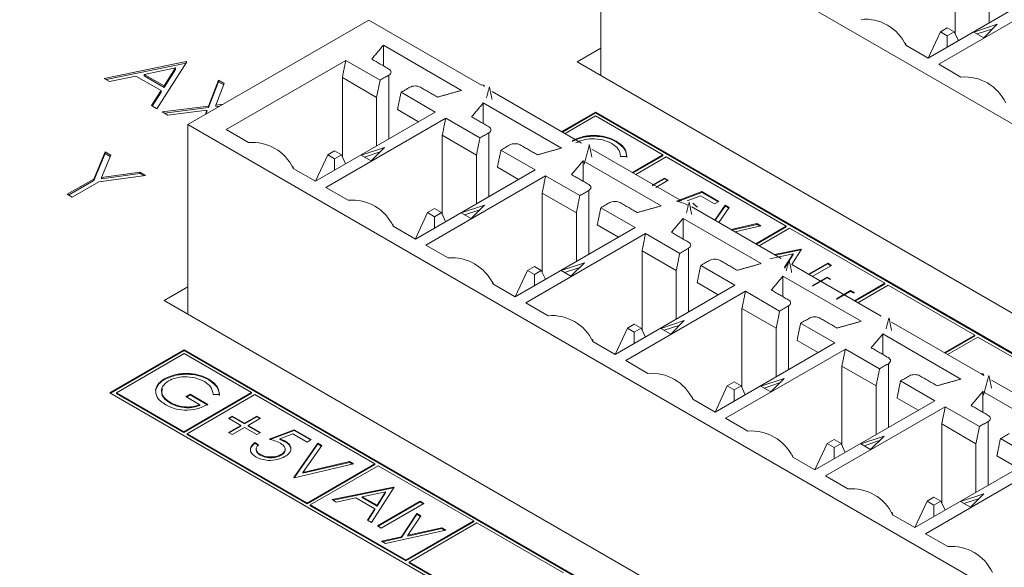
# Model space of a CAD drawing. Header units: inches. Extents: x 0.2 to 16.3, y 0.2 to 11.5.
# Tile 17 of 73: x 1.444 to 2.141, y 2.311 to 2.698. Entities that reach past the tile are written whole.
import ezdxf

# ---------------------------------------------------------------- set-up
doc = ezdxf.new("R2010")
doc.units = ezdxf.units.IN
doc.header["$MEASUREMENT"] = 0

msp = doc.modelspace()

# ---------------------------------------------------------------- linework, layer by layer
at = {"color": 7, "linetype": 'Continuous', "lineweight": 15}
for p, q in [((2.44673, 2.45148), (1.85525, 2.79294)), ((1.85525, 2.79294), (1.85525, 2.65903)), ((2.10607, 2.74456), (2.10607, 2.68863)), ((2.13029, 2.73058), (2.13029, 2.69619)), ((2.08707, 2.67124), (2.17185, 2.72018)), ((2.17927, 2.71589), (2.09449, 2.66695)), ((1.56297, 2.62421), (1.69103, 2.69814)), ((1.69103, 2.69814), (1.77093, 2.65202)), ((2.1006, 2.6927), (2.0957, 2.68987)), ((2.1055, 2.68987), (2.1006, 2.6927)), ((2.13595, 2.69517), (2.11948, 2.68968)), ((2.13274, 2.69196), (2.12184, 2.68832)), ((2.12644, 2.68566), (2.13595, 2.69517)), ((2.08706, 2.67125), (2.0957, 2.68987)), ((2.0957, 2.68987), (2.1006, 2.68704)), ((2.1006, 2.68704), (2.1055, 2.68987)), ((2.1006, 2.67905), (2.1006, 2.68704)), ((2.10842, 2.68357), (2.1055, 2.68987)), ((2.11948, 2.68968), (2.12644, 2.68566)), ((1.75673, 2.64843), (1.70143, 2.68036)), ((1.70143, 2.66578), (1.70143, 2.68036)), ((1.83862, 2.66863), (1.85525, 2.67823)), ((2.07128, 2.68035), (2.08707, 2.67124)), ((1.67487, 2.66963), (1.59009, 2.62069)), ((1.69909, 2.65565), (1.67487, 2.66963)), ((1.50382, 2.65692), (1.56174, 2.66884)), ((1.50519, 2.65613), (1.56174, 2.66777)), ((1.55429, 2.6643), (1.53217, 2.65974)), ((1.56224, 2.66855), (1.54109, 2.6354)), ((1.54621, 2.65164), (1.55429, 2.6643)), ((1.54621, 2.65056), (1.55429, 2.66323)), ((1.55429, 2.66323), (1.55429, 2.6643)), ((1.56174, 2.66884), (1.56224, 2.66855)), ((1.56174, 2.66777), (1.56174, 2.66884)), ((1.56174, 2.66777), (1.56174, 2.66777)), ((3.13262, 1.92161), (1.83862, 2.66863)), ((2.09449, 2.66695), (2.11028, 2.65784)), ((1.50767, 2.6547), (1.50382, 2.65692)), ((1.52623, 2.65852), (1.50767, 2.6547)), ((1.54404, 2.64824), (1.52623, 2.65852)), ((1.53217, 2.65867), (1.53217, 2.65974)), ((1.53217, 2.65974), (1.54621, 2.65164)), ((1.53217, 2.65867), (1.54621, 2.65056)), ((1.57773, 2.63738), (1.58465, 2.65561)), ((1.58465, 2.65561), (1.58872, 2.65326)), ((1.58465, 2.65454), (1.58465, 2.65561)), ((1.67238, 2.65748), (1.67238, 2.60155)), ((1.6966, 2.6435), (1.67238, 2.65748)), ((1.6966, 2.6435), (1.69909, 2.65565)), ((1.70532, 2.65925), (1.70532, 2.61414)), ((1.54621, 2.65056), (1.54621, 2.65164)), ((1.57773, 2.63631), (1.58465, 2.65454)), ((1.58872, 2.65326), (1.58294, 2.63805)), ((1.58465, 2.65454), (1.58839, 2.65238)), ((1.53726, 2.63762), (1.54404, 2.64824)), ((1.53776, 2.63733), (1.54404, 2.64717)), ((1.54404, 2.64717), (1.54404, 2.64824)), ((1.6966, 2.6435), (1.6966, 2.60911)), ((1.73816, 2.6331), (1.71394, 2.64708)), ((1.77835, 2.64773), (1.84164, 2.6112)), ((1.54109, 2.6354), (1.53726, 2.63762)), ((1.54487, 2.63322), (1.57773, 2.63738)), ((1.54639, 2.63234), (1.57773, 2.63631)), ((1.57773, 2.63631), (1.57773, 2.63738)), ((1.58294, 2.63805), (1.58806, 2.6387)), ((1.58294, 2.63698), (1.58294, 2.63805)), ((1.58294, 2.63698), (1.58568, 2.63732)), ((1.71145, 2.63493), (1.72639, 2.6263)), ((1.82744, 2.60761), (1.77214, 2.63954)), ((1.77214, 2.62496), (1.77214, 2.63954)), ((1.54894, 2.63087), (1.54487, 2.63322)), ((1.57658, 2.63438), (1.54894, 2.63087)), ((1.57546, 2.63142), (1.57658, 2.63438)), ((1.57598, 2.63172), (1.57658, 2.63331)), ((1.57658, 2.63331), (1.57658, 2.63438)), ((1.65338, 2.58415), (1.73816, 2.6331)), ((1.74558, 2.62881), (1.6608, 2.57987)), ((1.7698, 2.61483), (1.74558, 2.62881)), ((1.85157, 2.63304), (1.82769, 2.61925)), ((1.85157, 2.63249), (1.82816, 2.61898)), ((1.85157, 2.63032), (1.83005, 2.61789)), ((2.4051, 2.3135), (1.85157, 2.63304)), ((1.85157, 2.63249), (1.85157, 2.63304)), ((2.40463, 2.31322), (1.85157, 2.63249)), ((1.89924, 2.6028), (1.85157, 2.63032)), ((2.15446, 2.28276), (1.56297, 2.62421)), ((1.56297, 2.62421), (1.56297, 2.4903)), ((1.59009, 2.62069), (1.60588, 2.61157)), ((1.74309, 2.61666), (1.74309, 2.56073)), ((1.76731, 2.60268), (1.74309, 2.61666)), ((1.77603, 2.61843), (1.77603, 2.57332)), ((1.70226, 2.60809), (1.68579, 2.6026)), ((1.69275, 2.59858), (1.70226, 2.60809)), ((1.84907, 2.60691), (1.91235, 2.57038)), ((1.86632, 2.61204), (1.86632, 2.61258)), ((1.49638, 2.58575), (1.5044, 2.60492)), ((1.49638, 2.58468), (1.5044, 2.60385)), ((1.50844, 2.60259), (1.50188, 2.58688)), ((1.5044, 2.60492), (1.50844, 2.60259)), ((1.5044, 2.60385), (1.5044, 2.60492)), ((1.5044, 2.60385), (1.50808, 2.60173)), ((1.65336, 2.58416), (1.66201, 2.60278)), ((1.66691, 2.60561), (1.66201, 2.60278)), ((1.66201, 2.60278), (1.66691, 2.59995)), ((1.67181, 2.60278), (1.66691, 2.60561)), ((1.66691, 2.59995), (1.67181, 2.60278)), ((1.66691, 2.59197), (1.66691, 2.59995)), ((1.67473, 2.59648), (1.67181, 2.60278)), ((1.68579, 2.6026), (1.69275, 2.59858)), ((1.69905, 2.60488), (1.68814, 2.60124)), ((1.76731, 2.60268), (1.76731, 2.56829)), ((1.80887, 2.59228), (1.78465, 2.60626)), ((1.87377, 2.6016), (1.86936, 2.60167)), ((1.87772, 2.59037), (1.89924, 2.6028)), ((1.87819, 2.5901), (1.89924, 2.60225)), ((1.9016, 2.60144), (1.88007, 2.58901)), ((1.89924, 2.60225), (1.89924, 2.6028)), ((1.98653, 2.55241), (1.9016, 2.60144)), ((1.63759, 2.59327), (1.65338, 2.58415)), ((1.78216, 2.59411), (1.7971, 2.58548)), ((1.89815, 2.56679), (1.84285, 2.59871)), ((1.84285, 2.58414), (1.84285, 2.59871)), ((1.47771, 2.57497), (1.49638, 2.58575)), ((1.49638, 2.58468), (1.49638, 2.58575)), ((1.53311, 2.58835), (1.49991, 2.58372)), ((1.50188, 2.58688), (1.52907, 2.59068)), ((1.50188, 2.58581), (1.52907, 2.58961)), ((1.50188, 2.58581), (1.50188, 2.58688)), ((1.52907, 2.59068), (1.53311, 2.58835)), ((1.52907, 2.58961), (1.52907, 2.59068)), ((1.52907, 2.58961), (1.53161, 2.58814)), ((1.72409, 2.54333), (1.80887, 2.59228)), ((1.81629, 2.58799), (1.73151, 2.53905)), ((1.84051, 2.57401), (1.81629, 2.58799)), ((1.89164, 2.58139), (1.90033, 2.58641)), ((1.89164, 2.58085), (1.90033, 2.58586)), ((1.90033, 2.58641), (1.90298, 2.58488)), ((1.90033, 2.58586), (1.90033, 2.58641)), ((1.90033, 2.58586), (1.9025, 2.58461)), ((1.47863, 2.57444), (1.49638, 2.58468)), ((1.49991, 2.58372), (1.48123, 2.57294)), ((1.6608, 2.57987), (1.67659, 2.57075)), ((1.90298, 2.58488), (1.89429, 2.57986)), ((1.48123, 2.57294), (1.47771, 2.57497)), ((1.8138, 2.57584), (1.8138, 2.51991)), ((1.83802, 2.56186), (1.8138, 2.57584)), ((1.84675, 2.57761), (1.84675, 2.5325)), ((1.90902, 2.57005), (1.92677, 2.57681)), ((1.90984, 2.56982), (1.92677, 2.57627)), ((1.92582, 2.57387), (1.91648, 2.57032)), ((1.93584, 2.56809), (1.92582, 2.57387)), ((1.92677, 2.57681), (1.93886, 2.56983)), ((1.92677, 2.57627), (1.92677, 2.57681)), ((1.92677, 2.57627), (1.93839, 2.56956)), ((1.73762, 2.56479), (1.73272, 2.56196)), ((1.74252, 2.56196), (1.73762, 2.56479)), ((1.77297, 2.56727), (1.7565, 2.56178)), ((1.76346, 2.55776), (1.77297, 2.56727)), ((1.87958, 2.55146), (1.85536, 2.56544)), ((1.91978, 2.56609), (1.98306, 2.52956)), ((1.93886, 2.56983), (1.93584, 2.56809)), ((1.93602, 2.55672), (1.94339, 2.56722)), ((1.93629, 2.55656), (1.94339, 2.56667)), ((1.94622, 2.56558), (1.93885, 2.55508)), ((1.94339, 2.56722), (1.94622, 2.56558)), ((1.94339, 2.56667), (1.94339, 2.56722)), ((1.94339, 2.56667), (1.94595, 2.56519)), ((1.72407, 2.54334), (1.73272, 2.56196)), ((1.73272, 2.56196), (1.73762, 2.55913)), ((1.73762, 2.55913), (1.74252, 2.56196)), ((1.73762, 2.55114), (1.73762, 2.55913)), ((1.74544, 2.55566), (1.74252, 2.56196)), ((1.7565, 2.56178), (1.76346, 2.55776)), ((1.76976, 2.56405), (1.75885, 2.56042)), ((1.83802, 2.56186), (1.83802, 2.52747)), ((1.96887, 2.52597), (1.91356, 2.55789)), ((1.91356, 2.54332), (1.91356, 2.55789)), ((1.7083, 2.55245), (1.72409, 2.54333)), ((1.7948, 2.50251), (1.87958, 2.55146)), ((1.85287, 2.55329), (1.86781, 2.54466)), ((1.94768, 2.54998), (1.96587, 2.55424)), ((1.94835, 2.5496), (1.96587, 2.5537)), ((1.9687, 2.55261), (1.95051, 2.54835)), ((1.96501, 2.53998), (1.98653, 2.55241)), ((1.96548, 2.53971), (1.98653, 2.55186)), ((1.96587, 2.55424), (1.9687, 2.55261)), ((1.96587, 2.5537), (1.96587, 2.55424)), ((1.96587, 2.5537), (1.96803, 2.55245)), ((1.98889, 2.55105), (1.96736, 2.53862)), ((1.98653, 2.55186), (1.98653, 2.55241)), ((2.05643, 2.51205), (1.98889, 2.55105)), ((1.887, 2.54717), (1.80222, 2.49823)), ((1.91122, 2.53319), (1.887, 2.54717)), ((1.73151, 2.53905), (1.7473, 2.52993)), ((1.88451, 2.53502), (1.88451, 2.47909)), ((1.90873, 2.52104), (1.88451, 2.53502)), ((1.91746, 2.53679), (1.91746, 2.49168)), ((1.99145, 2.53285), (1.97486, 2.52943)), ((1.97818, 2.53237), (1.99703, 2.53625)), ((1.97888, 2.53197), (1.99703, 2.53571)), ((1.98538, 2.52335), (1.99145, 2.53285)), ((1.98538, 2.52281), (1.99145, 2.5323)), ((1.99741, 2.53604), (1.99052, 2.52525)), ((1.99145, 2.5323), (1.99145, 2.53285)), ((1.99703, 2.53625), (1.99741, 2.53604)), ((1.99703, 2.53571), (1.99703, 2.53625)), ((1.99703, 2.53571), (1.99715, 2.53564)), ((1.80833, 2.52397), (1.80343, 2.52114)), ((1.81323, 2.52114), (1.80833, 2.52397)), ((1.84368, 2.52645), (1.82721, 2.52096)), ((1.84047, 2.52323), (1.82956, 2.5196)), ((1.83417, 2.51694), (1.84368, 2.52645)), ((1.95029, 2.51063), (1.92607, 2.52462)), ((1.99049, 2.52527), (2.05377, 2.48874)), ((2.00238, 2.51841), (2.01592, 2.52622)), ((2.00285, 2.51813), (2.01592, 2.52568)), ((2.01856, 2.5247), (2.00502, 2.51688)), ((2.01592, 2.52622), (2.01856, 2.5247)), ((2.01592, 2.52568), (2.01592, 2.52622)), ((2.01592, 2.52568), (2.01809, 2.52442)), ((1.79479, 2.50252), (1.80343, 2.52114)), ((1.80343, 2.52114), (1.80833, 2.51831)), ((1.80833, 2.51831), (1.81323, 2.52114)), ((1.80833, 2.51032), (1.80833, 2.51831)), ((1.81615, 2.51484), (1.81323, 2.52114)), ((1.82721, 2.52096), (1.83417, 2.51694)), ((1.90873, 2.52104), (1.90873, 2.48665)), ((2.03958, 2.48515), (1.98427, 2.51707)), ((1.98427, 2.5025), (1.98427, 2.51707)), ((2.00525, 2.51047), (2.01554, 2.51641)), ((2.01554, 2.51641), (2.01818, 2.51488)), ((2.01554, 2.51587), (2.01554, 2.51641)), ((1.54635, 2.4999), (1.56297, 2.5095)), ((1.77901, 2.51163), (1.7948, 2.50251)), ((1.86551, 2.46169), (1.95029, 2.51063)), ((1.92358, 2.51247), (1.93852, 2.50384)), ((2.00525, 2.50993), (2.01554, 2.51587)), ((2.01554, 2.51587), (2.01771, 2.51461)), ((2.03491, 2.49963), (2.05643, 2.51205)), ((2.03538, 2.49935), (2.05643, 2.51151)), ((2.05879, 2.51069), (2.03727, 2.49827)), ((2.05643, 2.51151), (2.05643, 2.51205)), ((2.11997, 2.47538), (2.05879, 2.51069)), ((1.95771, 2.50635), (1.87293, 2.45741)), ((1.98193, 2.49237), (1.95771, 2.50635)), ((2.02217, 2.50105), (2.03216, 2.50682)), ((2.02217, 2.50051), (2.03216, 2.50627)), ((2.03216, 2.50682), (2.0348, 2.50529)), ((2.03216, 2.50627), (2.03216, 2.50682)), ((2.03216, 2.50627), (2.03433, 2.50502)), ((2.84035, 1.75289), (1.54635, 2.4999)), ((1.80222, 2.49823), (1.81801, 2.48911)), ((1.98817, 2.49597), (1.98817, 2.45086)), ((1.95522, 2.4942), (1.95522, 2.43826)), ((1.97944, 2.48022), (1.95522, 2.4942)), ((1.87904, 2.48315), (1.87414, 2.48032)), ((1.88394, 2.48032), (1.87904, 2.48315)), ((1.91439, 2.48563), (1.89792, 2.48014)), ((1.91118, 2.48241), (1.90028, 2.47878)), ((1.90488, 2.47612), (1.91439, 2.48563)), ((2.021, 2.46981), (1.99678, 2.4838)), ((2.0612, 2.48445), (2.12448, 2.44792)), ((1.8655, 2.4617), (1.87414, 2.48032)), ((1.87414, 2.48032), (1.87904, 2.47749)), ((1.87904, 2.47749), (1.88394, 2.48032)), ((1.87904, 2.4695), (1.87904, 2.47749)), ((1.88686, 2.47402), (1.88394, 2.48032)), ((1.89792, 2.48014), (1.90488, 2.47612)), ((1.97944, 2.48022), (1.97944, 2.44583)), ((2.11029, 2.44433), (2.05498, 2.47625)), ((2.05498, 2.46168), (2.05498, 2.47625)), ((2.09844, 2.46295), (2.11997, 2.47538)), ((2.09891, 2.46268), (2.11997, 2.47483)), ((2.11997, 2.47483), (2.11997, 2.47538)), ((1.84972, 2.47081), (1.86551, 2.46169)), ((1.93622, 2.42087), (2.021, 2.46981)), ((1.99429, 2.47165), (2.00923, 2.46302)), ((2.12232, 2.47402), (2.1008, 2.46159)), ((2.18361, 2.43863), (2.12232, 2.47402)), ((1.56048, 2.46499), (1.5077, 2.43452)), ((1.56048, 2.46445), (1.50817, 2.43425)), ((1.56048, 2.46227), (1.51241, 2.43452)), ((2.114, 2.14545), (1.56048, 2.46499)), ((1.56048, 2.46445), (1.56048, 2.46499)), ((2.11353, 2.14518), (1.56048, 2.46445)), ((1.60814, 2.43475), (1.56048, 2.46227)), ((2.02842, 2.46553), (1.94364, 2.41659)), ((2.05264, 2.45155), (2.02842, 2.46553)), ((1.87293, 2.45741), (1.88872, 2.44829)), ((2.02594, 2.45338), (2.02594, 2.39744)), ((2.05015, 2.4394), (2.02594, 2.45338)), ((2.05888, 2.45515), (2.05888, 2.41004)), ((2.12479, 2.44774), (2.12634, 2.44684)), ((1.54654, 2.44396), (1.54654, 2.4445)), ((1.57786, 2.44374), (1.57786, 2.44429)), ((1.93621, 2.42088), (1.94485, 2.4395)), ((1.94975, 2.44233), (1.94485, 2.4395)), ((1.94485, 2.4395), (1.94975, 2.43667)), ((1.95465, 2.4395), (1.94975, 2.44233)), ((1.94975, 2.43667), (1.95465, 2.4395)), ((1.95757, 2.4332), (1.95465, 2.4395)), ((1.9851, 2.44481), (1.96863, 2.43932)), ((1.96863, 2.43932), (1.97559, 2.4353)), ((1.98189, 2.44159), (1.97099, 2.43796)), ((1.97559, 2.4353), (1.9851, 2.44481)), ((2.05015, 2.4394), (2.05015, 2.40501)), ((2.09171, 2.42899), (2.06749, 2.44298)), ((2.13191, 2.44363), (2.1952, 2.40709)), ((1.5077, 2.43452), (2.06122, 2.11498)), ((1.51241, 2.43452), (1.56008, 2.407)), ((1.51241, 2.43398), (1.51241, 2.43452)), ((1.51241, 2.43398), (1.56008, 2.40646)), ((1.54023, 2.43614), (1.54023, 2.43669)), ((1.56008, 2.407), (1.60814, 2.43475)), ((1.56008, 2.40646), (1.60814, 2.43421)), ((1.56164, 2.43185), (1.56466, 2.43359)), ((1.56211, 2.43157), (1.56466, 2.43305)), ((1.6105, 2.43339), (1.56243, 2.40564)), ((1.56466, 2.43359), (1.57713, 2.4264)), ((1.56466, 2.43305), (1.56466, 2.43359)), ((1.56466, 2.43305), (1.57713, 2.42585)), ((1.58532, 2.43331), (1.5809, 2.43337)), ((1.60814, 2.43421), (1.60814, 2.43475)), ((1.69544, 2.38436), (1.6105, 2.43339)), ((1.94975, 2.42868), (1.94975, 2.43667)), ((2.181, 2.40351), (2.12569, 2.43543)), ((2.12569, 2.42086), (2.12569, 2.43543)), ((1.55067, 2.42717), (1.55067, 2.42771)), ((1.57146, 2.42618), (1.56164, 2.43185)), ((1.57146, 2.42563), (1.57146, 2.42618)), ((1.92043, 2.42999), (1.93622, 2.42087)), ((2.00693, 2.38005), (2.09171, 2.42899)), ((2.065, 2.43082), (2.07994, 2.4222)), ((2.09913, 2.42471), (2.01435, 2.37577)), ((2.12335, 2.41073), (2.09913, 2.42471)), ((1.59186, 2.41658), (1.5945, 2.41811)), ((1.60055, 2.41157), (1.59186, 2.41658)), ((1.59186, 2.40655), (1.60055, 2.41157)), ((1.59233, 2.41631), (1.5945, 2.41756)), ((1.5945, 2.41811), (1.60319, 2.41309)), ((1.5945, 2.41756), (1.5945, 2.41811)), ((1.5945, 2.41756), (1.60319, 2.41255)), ((1.60055, 2.41102), (1.60055, 2.41157)), ((1.60319, 2.41309), (1.61188, 2.41811)), ((1.60319, 2.41255), (1.61188, 2.41756)), ((1.60319, 2.41255), (1.60319, 2.41309)), ((1.61452, 2.41658), (1.60583, 2.41157)), ((1.60583, 2.41157), (1.61452, 2.40655)), ((1.60583, 2.41102), (1.60583, 2.41157)), ((1.61188, 2.41811), (1.61452, 2.41658)), ((1.61188, 2.41756), (1.61188, 2.41811)), ((1.61188, 2.41756), (1.61405, 2.41631)), ((1.94364, 2.41659), (1.95943, 2.40747)), ((2.09665, 2.41256), (2.09665, 2.35662)), ((2.12087, 2.39858), (2.09665, 2.41256)), ((2.12959, 2.41433), (2.12959, 2.36922)), ((1.56008, 2.40646), (1.56008, 2.407)), ((1.56243, 2.40564), (1.64737, 2.35661)), ((1.56243, 2.4051), (1.56243, 2.40564)), ((1.56243, 2.4051), (1.64737, 2.35607)), ((1.5945, 2.40503), (1.59186, 2.40655)), ((1.59233, 2.40628), (1.60055, 2.41102)), ((1.60319, 2.41004), (1.5945, 2.40503)), ((1.61188, 2.40503), (1.60319, 2.41004)), ((1.60583, 2.41102), (1.61405, 2.40628)), ((1.61452, 2.40655), (1.61188, 2.40503)), ((1.62056, 2.40175), (1.63832, 2.40851)), ((1.62138, 2.40152), (1.63832, 2.40797)), ((1.63736, 2.40558), (1.62802, 2.40202)), ((1.64738, 2.39979), (1.63736, 2.40558)), ((1.63832, 2.40851), (1.65041, 2.40154)), ((1.63832, 2.40797), (1.63832, 2.40851)), ((1.63832, 2.40797), (1.64993, 2.40126)), ((1.61037, 2.39936), (1.61301, 2.39783)), ((1.61037, 2.39881), (1.61037, 2.39936)), ((1.61037, 2.39881), (1.61301, 2.39729)), ((1.62802, 2.40148), (1.62802, 2.40202)), ((1.63207, 2.3998), (1.63207, 2.40035)), ((1.63794, 2.37472), (1.65494, 2.39892)), ((1.63821, 2.37456), (1.65494, 2.39838)), ((1.65041, 2.40154), (1.64738, 2.39979)), ((1.65494, 2.39892), (1.65777, 2.39728)), ((1.65494, 2.39838), (1.65494, 2.39892)), ((1.65494, 2.39838), (1.6575, 2.3969)), ((2.00692, 2.38006), (2.01556, 2.39868)), ((2.02046, 2.40151), (2.01556, 2.39868)), ((2.01556, 2.39868), (2.02046, 2.39585)), ((2.02536, 2.39868), (2.02046, 2.40151)), ((2.02046, 2.39585), (2.02536, 2.39868)), ((2.02829, 2.39238), (2.02536, 2.39868)), ((2.05582, 2.40399), (2.03934, 2.3985)), ((2.03934, 2.3985), (2.0463, 2.39448)), ((2.0526, 2.40077), (2.0417, 2.39714)), ((2.0463, 2.39448), (2.05582, 2.40399)), ((2.12087, 2.39858), (2.12087, 2.36419)), ((2.16242, 2.38817), (2.1382, 2.40216)), ((1.61422, 2.39048), (1.61422, 2.39103)), ((1.62917, 2.39048), (1.62917, 2.39102)), ((1.65777, 2.39728), (1.64437, 2.37821)), ((2.02046, 2.38786), (2.02046, 2.39585)), ((1.68025, 2.38431), (1.63832, 2.3745)), ((1.64437, 2.37821), (1.67741, 2.38595)), ((1.64437, 2.37767), (1.67741, 2.3854)), ((1.64737, 2.35661), (1.69544, 2.38436)), ((1.64737, 2.35607), (1.69544, 2.38382)), ((1.67741, 2.38595), (1.68025, 2.38431)), ((1.67741, 2.3854), (1.67741, 2.38595)), ((1.67741, 2.3854), (1.67957, 2.38415)), ((1.69544, 2.38382), (1.69544, 2.38436)), ((1.99114, 2.38917), (2.00693, 2.38005)), ((2.07764, 2.33923), (2.16242, 2.38817)), ((2.16984, 2.38389), (2.08507, 2.33495)), ((2.13571, 2.39), (2.15065, 2.38138)), ((1.64437, 2.37767), (1.64437, 2.37821)), ((1.69779, 2.383), (1.64972, 2.35525)), ((1.76534, 2.34401), (1.69779, 2.383)), ((1.63832, 2.3745), (1.63794, 2.37472)), ((2.01435, 2.37577), (2.03015, 2.36665)), ((1.66514, 2.35902), (1.70858, 2.36796)), ((1.66583, 2.35861), (1.70858, 2.36741)), ((1.70299, 2.36455), (1.6864, 2.36113)), ((1.70895, 2.36774), (1.69309, 2.34288)), ((1.69693, 2.35505), (1.70299, 2.36455)), ((1.69693, 2.35451), (1.70299, 2.364)), ((1.70299, 2.364), (1.70299, 2.36455)), ((1.70858, 2.36796), (1.70895, 2.36774)), ((1.70858, 2.36741), (1.70858, 2.36796)), ((1.70858, 2.36741), (1.7087, 2.36734)), ((2.12653, 2.36317), (2.11005, 2.35768)), ((2.11702, 2.35366), (2.12653, 2.36317)), ((1.64737, 2.35607), (1.64737, 2.35661)), ((1.66802, 2.35735), (1.66514, 2.35902)), ((1.68195, 2.36021), (1.66802, 2.35735)), ((1.6953, 2.3525), (1.68195, 2.36021)), ((1.6864, 2.36059), (1.6864, 2.36113)), ((1.6864, 2.36113), (1.69693, 2.35505)), ((1.6864, 2.36059), (1.69693, 2.35451)), ((1.69724, 2.34048), (1.72746, 2.35793)), ((1.69771, 2.34021), (1.72746, 2.35738)), ((1.73011, 2.3564), (1.69989, 2.33895)), ((1.72746, 2.35793), (1.73011, 2.3564)), ((1.72746, 2.35738), (1.72746, 2.35793)), ((1.72746, 2.35738), (1.72963, 2.35613)), ((2.08627, 2.35786), (2.07763, 2.33924)), ((2.09117, 2.36069), (2.08627, 2.35786)), ((2.08627, 2.35786), (2.09117, 2.35503)), ((2.09607, 2.35786), (2.09117, 2.36069)), ((2.09117, 2.35503), (2.09607, 2.35786)), ((2.099, 2.35156), (2.09607, 2.35786)), ((2.11005, 2.35768), (2.11702, 2.35366)), ((2.12331, 2.35995), (2.11241, 2.35632)), ((1.64972, 2.35471), (1.64972, 2.35525)), ((1.64972, 2.35525), (1.71727, 2.31626)), ((1.64972, 2.35471), (1.71727, 2.31571)), ((1.69021, 2.34454), (1.6953, 2.3525)), ((1.69047, 2.34439), (1.6953, 2.35196)), ((1.6953, 2.35196), (1.6953, 2.3525)), ((1.69693, 2.35451), (1.69693, 2.35505)), ((1.71421, 2.33281), (1.7252, 2.3492)), ((1.7252, 2.3492), (1.72805, 2.34756)), ((1.7252, 2.34866), (1.7252, 2.3492)), ((2.09117, 2.34704), (2.09117, 2.35503)), ((1.69309, 2.34288), (1.69021, 2.34454)), ((1.71421, 2.33226), (1.7252, 2.34866)), ((1.71727, 2.31626), (1.76534, 2.34401)), ((1.71727, 2.31571), (1.76534, 2.34346)), ((1.72805, 2.34756), (1.71884, 2.33383)), ((1.76769, 2.34265), (1.71963, 2.3149)), ((1.7252, 2.34866), (1.72778, 2.34716)), ((1.76534, 2.34346), (1.76534, 2.34401)), ((1.82887, 2.30733), (1.76769, 2.34265)), ((2.06185, 2.34835), (2.07764, 2.33923)), ((1.69989, 2.33895), (1.69724, 2.34048)), ((1.74559, 2.33743), (1.70291, 2.32805)), ((1.71884, 2.33383), (1.74274, 2.33908)), ((1.71884, 2.33329), (1.74274, 2.33853)), ((1.74274, 2.33908), (1.74559, 2.33743)), ((1.74274, 2.33853), (1.74274, 2.33908)), ((1.74274, 2.33853), (1.74491, 2.33728)), ((2.08507, 2.33495), (2.10086, 2.32583)), ((1.70005, 2.3297), (1.71421, 2.33281)), ((1.70291, 2.32805), (1.70005, 2.3297)), ((1.70074, 2.32931), (1.71421, 2.33226)), ((1.71421, 2.33226), (1.71421, 2.33281)), ((1.71884, 2.33329), (1.71884, 2.33383)), ((1.71727, 2.31571), (1.71727, 2.31626)), ((1.71963, 2.31435), (1.71963, 2.3149)), ((1.71963, 2.3149), (1.7808, 2.27958)), ((1.71963, 2.31435), (1.7808, 2.27904))]:
    msp.add_line(p, q, dxfattribs=at)
for centre, radius, start, end in [((2.04224, 2.66666), 0.03211, 25.24657, 94.75881), ((2.11295, 2.62584), 0.03211, 25.24656, 94.75881), ((1.77166, 2.65113), 0.00115, 350.78455, 129.2047), ((1.60854, 2.57958), 0.03211, 25.24656, 94.75882), ((1.67926, 2.53876), 0.03211, 25.24653, 94.75884), ((1.74997, 2.49793), 0.03211, 25.24656, 94.75882), ((1.82068, 2.45711), 0.03211, 25.24656, 94.75882), ((1.89139, 2.41629), 0.03211, 25.24655, 94.75882), ((2.12521, 2.44703), 0.00115, 350.78455, 129.2047), ((1.9621, 2.37547), 0.03211, 25.24654, 94.75884), ((2.03281, 2.33465), 0.03211, 25.24654, 94.75884), ((2.10352, 2.29383), 0.03211, 25.24654, 94.75883)]:
    msp.add_arc(centre, radius, start, end, dxfattribs=at)
for points in [[(2.71691, 3.48791), (0.87089, 2.42223)], [(1.69317, 2.67055), (1.70143, 2.68036)], [(2.07143, 2.68027), (2.07085, 2.68201)], [(1.67487, 2.66963), (1.67238, 2.65748)], [(1.70532, 2.66353), (1.69317, 2.67055)], [(1.69909, 2.65565), (1.70532, 2.65925)], [(1.72017, 2.65068), (1.71394, 2.64708)], [(1.73975, 2.64366), (1.7276, 2.65068)], [(1.75673, 2.64843), (1.73975, 2.64366)], [(1.7765, 2.65095), (1.7744, 2.64312)], [(1.77834, 2.64196), (1.7765, 2.65095)], [(1.71394, 2.64708), (1.71145, 2.63493)], [(1.76388, 2.62973), (1.77214, 2.63954)], [(1.74558, 2.62881), (1.74309, 2.61666)], [(1.77603, 2.62271), (1.76388, 2.62973)], [(1.76731, 2.60268), (1.7698, 2.61483)], [(1.7698, 2.61483), (1.77603, 2.61843)], [(1.79088, 2.60986), (1.78465, 2.60626)], [(1.81046, 2.60284), (1.79831, 2.60986)], [(1.82744, 2.60761), (1.81046, 2.60284)], [(1.84721, 2.61013), (1.84348, 2.5962)], [(1.84905, 2.60114), (1.84721, 2.61013)], [(1.78465, 2.60626), (1.78216, 2.59411)], [(1.63773, 2.59319), (1.63715, 2.59492)], [(1.83459, 2.58891), (1.84285, 2.59871)], [(1.81629, 2.58799), (1.8138, 2.57584)], [(1.84675, 2.58189), (1.83459, 2.58891)], [(1.83802, 2.56186), (1.84051, 2.57401)], [(1.84051, 2.57401), (1.84675, 2.57761)], [(1.85536, 2.56544), (1.85287, 2.55329)], [(1.86159, 2.56904), (1.85536, 2.56544)], [(1.88117, 2.56202), (1.86902, 2.56904)], [(1.89815, 2.56679), (1.88117, 2.56202)], [(1.91792, 2.56931), (1.91587, 2.56167)], [(1.91971, 2.56056), (1.91792, 2.56931)], [(1.92052, 2.56864), (1.92375, 2.5658)], [(1.9053, 2.54809), (1.91356, 2.55789)], [(1.70844, 2.55237), (1.70786, 2.5541)], [(1.887, 2.54717), (1.88451, 2.53502)], [(1.91746, 2.54107), (1.9053, 2.54809)], [(1.90873, 2.52104), (1.91122, 2.53319)], [(1.91122, 2.53319), (1.91746, 2.53679)], [(1.92607, 2.52462), (1.92358, 2.51247)], [(1.9323, 2.52822), (1.92607, 2.52462)], [(1.95188, 2.5212), (1.93973, 2.52822)], [(1.96887, 2.52597), (1.95188, 2.5212)], [(1.98863, 2.52848), (1.98659, 2.52085)], [(1.99042, 2.51974), (1.98863, 2.52848)], [(1.97601, 2.50727), (1.98427, 2.51707)], [(1.77916, 2.51154), (1.77858, 2.51328)], [(1.95771, 2.50635), (1.95522, 2.4942)], [(1.98817, 2.50025), (1.97601, 2.50727)], [(1.98193, 2.49237), (1.98817, 2.49597)], [(1.97944, 2.48022), (1.98193, 2.49237)], [(1.99678, 2.4838), (1.99429, 2.47165)], [(2.00301, 2.4874), (1.99678, 2.4838)], [(2.02259, 2.48038), (2.01044, 2.4874)], [(2.03958, 2.48515), (2.02259, 2.48038)], [(2.05934, 2.48766), (2.05725, 2.47984)], [(2.06118, 2.47867), (2.05934, 2.48766)], [(2.04672, 2.46645), (2.05498, 2.47625)], [(1.84987, 2.47072), (1.84929, 2.47246)], [(2.02842, 2.46553), (2.02594, 2.45338)], [(2.05888, 2.45943), (2.04672, 2.46645)], [(2.05264, 2.45155), (2.05888, 2.45515)], [(2.05015, 2.4394), (2.05264, 2.45155)], [(2.07373, 2.44658), (2.06749, 2.44298)], [(2.09331, 2.43956), (2.08115, 2.44658)], [(2.13005, 2.44684), (2.12632, 2.43292)], [(2.13189, 2.43785), (2.13005, 2.44684)], [(2.06749, 2.44298), (2.065, 2.43082)], [(2.11029, 2.44433), (2.09331, 2.43956)], [(2.11743, 2.42563), (2.12569, 2.43543)], [(1.92058, 2.4299), (1.92, 2.43164)], [(2.12959, 2.41861), (2.11743, 2.42563)], [(2.09913, 2.42471), (2.09665, 2.41256)], [(2.12335, 2.41073), (2.12959, 2.41433)], [(2.12087, 2.39858), (2.12335, 2.41073)], [(2.14444, 2.40576), (2.1382, 2.40216)], [(2.1382, 2.40216), (2.13571, 2.39)], [(1.99129, 2.38908), (1.99071, 2.39082)], [(2.062, 2.34826), (2.06142, 2.35)]]:
    msp.add_open_spline(points, degree=1, dxfattribs=at)
for points, knots in [([(1.70532, 2.65925), (1.70575, 2.65956), (1.70662, 2.66019), (1.70698, 2.66139), (1.70662, 2.6626), (1.70575, 2.66322), (1.70532, 2.66353)], [0, 0, 0, 0, 0.250001, 0.5, 0.749999, 1, 1, 1, 1]), ([(1.7276, 2.65068), (1.72705, 2.65093), (1.72597, 2.65142), (1.72388, 2.65164), (1.7218, 2.65142), (1.72071, 2.65093), (1.72017, 2.65068)], [0, 0, 0, 0, 0.2499983, 0.5000006, 0.7499987, 1, 1, 1, 1]), ([(1.77603, 2.61843), (1.77647, 2.61874), (1.77733, 2.61937), (1.7777, 2.62057), (1.77733, 2.62178), (1.77647, 2.6224), (1.77603, 2.62271)], [0, 0, 0, 0, 0.2500013, 0.4999994, 0.7500017, 1, 1, 1, 1]), ([(1.835, 2.6128), (1.8376, 2.61396), (1.84279, 2.61629), (1.85221, 2.61684), (1.86043, 2.61548), (1.86435, 2.61355), (1.86632, 2.61258)], [0, 0, 0, 0, 0.27959, 0.559072, 0.779411, 1, 1, 1, 1]), ([(1.835, 2.61225), (1.8376, 2.61342), (1.84279, 2.61575), (1.85221, 2.61629), (1.86043, 2.61493), (1.86435, 2.613), (1.86632, 2.61204)], [0, 0, 0, 0, 0.27959, 0.559072, 0.779411, 1, 1, 1, 1]), ([(1.86321, 2.61089), (1.86112, 2.61184), (1.85694, 2.61372), (1.84944, 2.61442), (1.84265, 2.61359), (1.83939, 2.61209), (1.83776, 2.61134)], [0, 0, 0, 0, 0.279847, 0.559554, 0.779847, 1, 1, 1, 1]), ([(1.79831, 2.60986), (1.79776, 2.61011), (1.79668, 2.6106), (1.79459, 2.61082), (1.79251, 2.6106), (1.79142, 2.61011), (1.79088, 2.60986)], [0, 0, 0, 0, 0.250001, 0.5, 0.749999, 1, 1, 1, 1]), ([(1.86936, 2.60167), (1.86903, 2.60359), (1.86846, 2.60701), (1.86481, 2.6097), (1.86321, 2.61089)], [0, 0, 0, 0, 0.559839, 1, 1, 1, 1]), ([(1.86632, 2.61258), (1.86877, 2.61076), (1.87317, 2.6075), (1.87359, 2.60341), (1.87377, 2.6016)], [0, 0, 0, 0, 0.558579, 1, 1, 1, 1]), ([(1.86632, 2.61204), (1.86877, 2.61022), (1.87317, 2.60696), (1.87359, 2.60287), (1.87377, 2.60106)], [0, 0, 0, 0, 0.558579, 1, 1, 1, 1]), ([(1.84675, 2.57761), (1.84718, 2.57792), (1.84804, 2.57855), (1.84841, 2.57975), (1.84804, 2.58095), (1.84718, 2.58158), (1.84675, 2.58189)], [0, 0, 0, 0, 0.250001, 0.4999997, 0.7500005, 1, 1, 1, 1]), ([(1.86902, 2.56904), (1.86847, 2.56929), (1.86739, 2.56978), (1.8653, 2.57), (1.86322, 2.56978), (1.86214, 2.56929), (1.86159, 2.56904)], [0, 0, 0, 0, 0.2499995, 0.5000003, 0.749999, 1, 1, 1, 1]), ([(1.91702, 2.56718), (1.91564, 2.56782), (1.91318, 2.56898), (1.91029, 2.56972), (1.90902, 2.57005)], [0, 0, 0, 0, 0.5594158, 1, 1, 1, 1]), ([(1.91746, 2.53679), (1.91789, 2.5371), (1.91875, 2.53773), (1.91912, 2.53893), (1.91875, 2.54013), (1.91789, 2.54076), (1.91746, 2.54107)], [0, 0, 0, 0, 0.250001, 0.5, 0.75, 1, 1, 1, 1]), ([(1.93973, 2.52822), (1.93919, 2.52847), (1.9381, 2.52896), (1.93602, 2.52918), (1.93393, 2.52896), (1.93285, 2.52847), (1.9323, 2.52822)], [0, 0, 0, 0, 0.25, 0.5, 0.749999, 1, 1, 1, 1]), ([(1.98817, 2.49597), (1.9886, 2.49628), (1.98946, 2.49691), (1.98983, 2.49811), (1.98946, 2.49931), (1.9886, 2.49994), (1.98817, 2.50025)], [0, 0, 0, 0, 0.250001, 0.5, 0.75, 1, 1, 1, 1]), ([(2.01044, 2.4874), (2.0099, 2.48764), (2.00881, 2.48814), (2.00673, 2.48835), (2.00464, 2.48814), (2.00356, 2.48764), (2.00301, 2.4874)], [0, 0, 0, 0, 0.2499999, 0.5000004, 0.7499991, 1, 1, 1, 1]), ([(2.05888, 2.45515), (2.05931, 2.45546), (2.06017, 2.45609), (2.06054, 2.45729), (2.06017, 2.45849), (2.05931, 2.45912), (2.05888, 2.45943)], [0, 0, 0, 0, 0.250001, 0.5, 0.75, 1, 1, 1, 1]), ([(1.54654, 2.4445), (1.54914, 2.44567), (1.55434, 2.448), (1.56376, 2.44854), (1.57197, 2.44718), (1.5759, 2.44525), (1.57786, 2.44429)], [0, 0, 0, 0, 0.2795906, 0.5590712, 0.7794109, 1, 1, 1, 1]), ([(1.54654, 2.44396), (1.54914, 2.44512), (1.55434, 2.44745), (1.56376, 2.448), (1.57197, 2.44664), (1.5759, 2.44471), (1.57786, 2.44374)], [0, 0, 0, 0, 0.2795906, 0.5590712, 0.7794109, 1, 1, 1, 1]), ([(2.08115, 2.44658), (2.08061, 2.44682), (2.07952, 2.44732), (2.07744, 2.44753), (2.07535, 2.44732), (2.07427, 2.44682), (2.07373, 2.44658)], [0, 0, 0, 0, 0.25, 0.5, 0.749999, 1, 1, 1, 1]), ([(1.54023, 2.43669), (1.54075, 2.43833), (1.54168, 2.44127), (1.54505, 2.44351), (1.54654, 2.4445)], [0, 0, 0, 0, 0.559318, 1, 1, 1, 1]), ([(1.54023, 2.43614), (1.54075, 2.43778), (1.54168, 2.44072), (1.54505, 2.44297), (1.54654, 2.44396)], [0, 0, 0, 0, 0.559318, 1, 1, 1, 1]), ([(1.5493, 2.44304), (1.54766, 2.44174), (1.54436, 2.43915), (1.54415, 2.43451), (1.54643, 2.43058), (1.54926, 2.42867), (1.55067, 2.42771)], [0, 0, 0, 0, 0.279062, 0.558584, 0.779237, 1, 1, 1, 1]), ([(1.57475, 2.44259), (1.57266, 2.44354), (1.56848, 2.44543), (1.56098, 2.44612), (1.5542, 2.4453), (1.55094, 2.44379), (1.5493, 2.44304)], [0, 0, 0, 0, 0.279848, 0.559555, 0.779847, 1, 1, 1, 1]), ([(1.5809, 2.43337), (1.58058, 2.43529), (1.58, 2.43871), (1.57636, 2.44141), (1.57475, 2.44259)], [0, 0, 0, 0, 0.559839, 1, 1, 1, 1]), ([(1.57786, 2.44429), (1.58032, 2.44247), (1.58471, 2.43921), (1.58513, 2.43511), (1.58532, 2.43331)], [0, 0, 0, 0, 0.558578, 1, 1, 1, 1]), ([(1.57786, 2.44374), (1.58032, 2.44192), (1.58471, 2.43866), (1.58513, 2.43457), (1.58532, 2.43276)], [0, 0, 0, 0, 0.558578, 1, 1, 1, 1]), ([(1.54742, 2.4261), (1.54492, 2.42783), (1.54045, 2.43093), (1.5403, 2.43493), (1.54023, 2.43669)], [0, 0, 0, 0, 0.559617, 1, 1, 1, 1]), ([(1.54505, 2.43746), (1.54474, 2.4362), (1.54412, 2.43369), (1.54648, 2.43003), (1.54928, 2.42812), (1.55067, 2.42717)], [0, 0, 0, 0, 0.335084, 0.667459, 1, 1, 1, 1]), ([(1.57713, 2.4264), (1.57472, 2.42522), (1.56992, 2.42286), (1.56094, 2.42198), (1.55301, 2.42329), (1.54929, 2.42516), (1.54742, 2.4261)], [0, 0, 0, 0, 0.280352, 0.559367, 0.779371, 1, 1, 1, 1]), ([(1.55067, 2.42771), (1.55231, 2.4269), (1.55558, 2.42528), (1.5615, 2.42439), (1.56712, 2.42465), (1.57001, 2.42567), (1.57146, 2.42618)], [0, 0, 0, 0, 0.2802536, 0.559912, 0.7799406, 1, 1, 1, 1]), ([(1.55067, 2.42717), (1.55231, 2.42636), (1.55558, 2.42474), (1.5615, 2.42385), (1.56712, 2.4241), (1.57001, 2.42512), (1.57146, 2.42563)], [0, 0, 0, 0, 0.2802536, 0.559912, 0.7799406, 1, 1, 1, 1]), ([(2.12959, 2.41433), (2.13002, 2.41464), (2.13088, 2.41527), (2.13125, 2.41647), (2.13088, 2.41767), (2.13002, 2.4183), (2.12959, 2.41861)], [0, 0, 0, 0, 0.250001, 0.5, 0.75, 1, 1, 1, 1]), ([(1.61104, 2.38937), (1.60991, 2.39017), (1.60764, 2.39178), (1.60704, 2.39473), (1.60803, 2.39734), (1.60959, 2.39868), (1.61037, 2.39936)], [0, 0, 0, 0, 0.2796245, 0.5590176, 0.7793785, 1, 1, 1, 1]), ([(1.60766, 2.39311), (1.60751, 2.39354), (1.60707, 2.39475), (1.60809, 2.3968), (1.60961, 2.39814), (1.61037, 2.39881)], [0, 0, 0, 0, 0.210235, 0.604884, 1, 1, 1, 1]), ([(1.61301, 2.39783), (1.61241, 2.39722), (1.6112, 2.396), (1.61131, 2.39398), (1.61238, 2.39229), (1.61361, 2.39145), (1.61422, 2.39103)], [0, 0, 0, 0, 0.280052, 0.559167, 0.779584, 1, 1, 1, 1]), ([(1.62857, 2.39888), (1.62719, 2.39952), (1.62473, 2.40068), (1.62184, 2.40143), (1.62056, 2.40175)], [0, 0, 0, 0, 0.559418, 1, 1, 1, 1]), ([(1.62802, 2.40202), (1.62884, 2.40175), (1.63029, 2.40128), (1.63152, 2.40063), (1.63207, 2.40035)], [0, 0, 0, 0, 0.560067, 1, 1, 1, 1]), ([(1.62802, 2.40148), (1.62884, 2.40121), (1.63029, 2.40073), (1.63152, 2.40009), (1.63207, 2.3998)], [0, 0, 0, 0, 0.560067, 1, 1, 1, 1]), ([(1.62917, 2.39102), (1.63008, 2.39167), (1.6319, 2.39298), (1.63213, 2.3954), (1.63082, 2.39742), (1.62932, 2.39839), (1.62857, 2.39888)], [0, 0, 0, 0, 0.279538, 0.558615, 0.779047, 1, 1, 1, 1]), ([(1.63207, 2.40035), (1.63333, 2.39945), (1.63584, 2.39765), (1.63629, 2.39433), (1.63479, 2.39147), (1.63273, 2.39011), (1.6317, 2.38943)], [0, 0, 0, 0, 0.2796886, 0.5590255, 0.7792931, 1, 1, 1, 1]), ([(1.63207, 2.3998), (1.63336, 2.3989), (1.63593, 2.39712), (1.63591, 2.3948), (1.6359, 2.39365)], [0, 0, 0, 0, 0.5057963, 1, 1, 1, 1]), ([(1.61152, 2.39496), (1.61145, 2.39441), (1.61132, 2.39331), (1.6124, 2.39174), (1.61361, 2.3909), (1.61422, 2.39048)], [0, 0, 0, 0, 0.333676, 0.666838, 1, 1, 1, 1]), ([(1.61422, 2.39103), (1.61545, 2.39046), (1.61792, 2.38934), (1.6224, 2.38908), (1.62636, 2.38964), (1.62823, 2.39056), (1.62917, 2.39102)], [0, 0, 0, 0, 0.279617, 0.559357, 0.779557, 1, 1, 1, 1]), ([(1.62917, 2.39048), (1.63012, 2.39113), (1.63192, 2.39238), (1.63183, 2.39399), (1.63178, 2.39475)], [0, 0, 0, 0, 0.525752, 1, 1, 1, 1]), ([(1.6317, 2.38943), (1.63, 2.38865), (1.6266, 2.38708), (1.6204, 2.38656), (1.61493, 2.38744), (1.61234, 2.38873), (1.61104, 2.38937)], [0, 0, 0, 0, 0.2798638, 0.5592706, 0.7794233, 1, 1, 1, 1]), ([(1.61422, 2.39048), (1.61545, 2.38992), (1.61792, 2.38879), (1.6224, 2.38854), (1.62636, 2.38909), (1.62823, 2.39002), (1.62917, 2.39048)], [0, 0, 0, 0, 0.279617, 0.559357, 0.779557, 1, 1, 1, 1])]:
    msp.add_open_spline(points, degree=3, knots=knots, dxfattribs=at)

doc.saveas('drawing.dxf')
